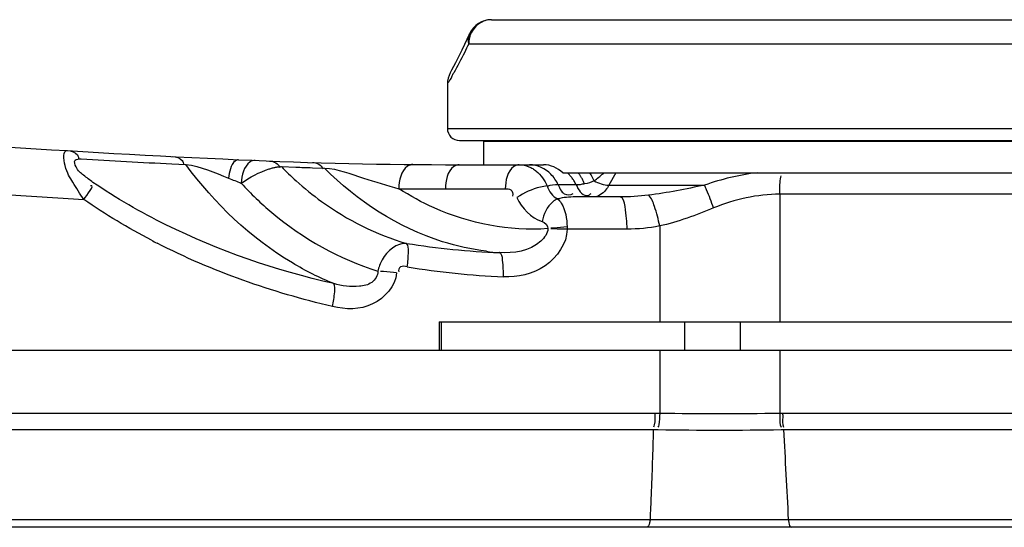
# Model space of a CAD drawing. Header units: millimetres. Extents: x 0 to 11890, y 0 to 8410.
# Tile 79 of 137: x 8234 to 8356, y 1992 to 2055. Entities that reach past the tile are written whole.
import ezdxf

# ---------------------------------------------------------------- set-up
doc = ezdxf.new("R2010")
doc.units = ezdxf.units.MM
doc.header["$LTSCALE"] = 653.95
for name, color, linetype in [('304102000015DXF_CONTINUOUS_LINE', 7, 'CONTINUOUS'), ('304102000016DXF_CONTINUOUS_LINE', 7, 'CONTINUOUS'), ('304104000074DXF_CONTINUOUS_LINE', 7, 'CONTINUOUS'), ('304107000007DXF_CONTINUOUS_LINE', 7, 'CONTINUOUS'), ('304302000001DXF_CONTINUOUS_LINE', 7, 'CONTINUOUS'), ('501023000061DXF_CONTINUOUS_LINE', 7, 'CONTINUOUS')]:
    doc.layers.add(name, color=color, linetype=linetype)

msp = doc.modelspace()

# ---------------------------------------------------------------- linework, layer by layer
at = {"layer": '304102000015DXF_CONTINUOUS_LINE', "color": 9, "linetype": 'Continuous'}
for p, q in [((8292.452, 2055.359), (8292.439, 2055.359)), ((8289.612, 2052.359), (8365.63, 2052.359)), ((8286.966, 2041.859), (8365.004, 2041.859))]:
    msp.add_line(p, q, dxfattribs=at)
at = {"layer": '304102000015DXF_CONTINUOUS_LINE', "color": 7, "linetype": 'Continuous'}
for p, q in [((8292.452, 2055.359), (8364.035, 2055.359)), ((8289.72, 2053.601), (8288.762, 2051.574)), ((8288.764, 2051.578), (8287.968, 2050.001)), ((8287.968, 2050.001), (8287.483, 2049.078)), ((8288.052, 2050.168), (8287.968, 2050.001)), ((8287.483, 2049.078), (8287.325, 2048.782)), ((8286.966, 2047.359), (8286.966, 2041.859)), ((8288.466, 2040.359), (8401.466, 2040.359))]:
    msp.add_line(p, q, dxfattribs=at)
for centre, radius, start, end in [((8292.452, 2052.359), 3, 90.24428, 155.55734), ((8289.966, 2047.359), 3, 151.68767, 180), ((8288.466, 2041.859), 1.5, 180, 270)]:
    msp.add_arc(centre, radius, start, end, dxfattribs=at)
at = {"layer": '304102000015DXF_CONTINUOUS_LINE', "color": 9, "linetype": 'Continuous'}
for centre, radius, start, end in [((8292.785, 2052.358), 3.173, 165.79758, 179.97991), ((8292.728, 2052.371), 3.115, 157.68813, 165.76203), ((8210.903, 2090.947), 87.667, 331.1025, 331.23068)]:
    msp.add_arc(centre, radius, start, end, dxfattribs=at)
for points, knots in [([(8292.439, 2055.359), (8291.896, 2055.357), (8290.773, 2054.996), (8290.058, 2054.069), (8289.846, 2053.553)], [0, 0, 0, 0, 0.4929829, 1, 1, 1, 1]), ([(8289.612, 2052.359), (8289.435, 2051.994), (8288.836, 2050.781), (8288.204, 2049.585), (8287.748, 2048.755)], [0, 0, 0, 0, 0.2999333, 1, 1, 1, 1]), ([(8287.654, 2048.583), (8287.485, 2048.277), (8287.307, 2047.849), (8286.99, 2047.475), (8286.966, 2047.359)], [0, 0, 0, 0, 0.7466539, 1, 1, 1, 1])]:
    msp.add_open_spline(points, degree=3, knots=knots, dxfattribs=at)
msp.add_open_spline([(8289.612, 2052.359), (8289.519, 2052.764), (8289.549, 2053.223), (8289.72, 2053.601)], degree=3, dxfattribs=at)
at = {"layer": '304102000016DXF_CONTINUOUS_LINE', "color": 9, "linetype": 'Continuous'}
for p, q in [((8252.765, 2037.473), (8254.49, 2037.387)), ((8252.766, 2037.471), (8254.49, 2037.387)), ((8266.348, 2037.122), (8268.132, 2037.059)), ((8270.196, 2036.992), (8271.692, 2036.947)), ((8307.901, 2036.359), (8307.022, 2034.824)), ((8302.957, 2034.859), (8300.725, 2034.859)), ((8307.022, 2034.824), (8318.907, 2034.824)), ((8286.717, 2034.359), (8294.155, 2034.359)), ((8371.888, 2033.703), (8328.249, 2033.703)), ((8328.249, 2033.703), (8328.249, 2017.859)), ((8313.326, 2029.758), (8313.326, 2017.859)), ((8301.833, 2029.634), (8301.837, 2029.359)), ((8309.282, 2029.359), (8301.837, 2029.359))]:
    msp.add_line(p, q, dxfattribs=at)
at = {"layer": '304102000016DXF_CONTINUOUS_LINE', "color": 7, "linetype": 'Continuous'}
for p, q in [((8288.438, 2037.359), (8298.907, 2037.359)), ((8301.295, 2036.359), (8390.456, 2036.359)), ((8308.391, 2033.359), (8302.853, 2033.359)), ((8285.923, 2017.859), (8363.081, 2017.859)), ((8285.923, 2017.859), (8285.923, 2014.359)), ((7826.285, 2014.359), (8285.923, 2014.359))]:
    msp.add_line(p, q, dxfattribs=at)
for centre, radius, start, end in [((8329.562, 3536.419), 1500, 262.648466, 267.381055), ((8288.438, 2637.359), 600, 267.381055, 270)]:
    msp.add_arc(centre, radius, start, end, dxfattribs=at)
at = {"layer": '304102000016DXF_CONTINUOUS_LINE', "color": 9, "linetype": 'Continuous'}
for centre, radius, start, end in [((8330.969, 3541.336), 1510.919, 262.659985, 266.617718), ((8331.059, 3614.092), 1578.563, 266.746793, 267.157094), ((8294.948, 2065.032), 39.962, 224.29939, 227.92968), ((8289.924, 2674.943), 638.256, 268.043327, 268.228713), ((8300.299, 2033.958), 3.765, 38.21631, 39.62818), ((8289.15, 2056.346), 26.42, 307.80668, 310.84239), ((8291.164, 2053.789), 23.165, 307.25683, 307.74985), ((8286.717, 2637.363), 603.003, 269.450524, 269.999998), ((8289.122, 2102.336), 83.918, 242.37049, 242.91541), ((8297.508, 2125.96), 99.597, 260.98237, 267.64347), ((8295.752, 2057.38), 31.021, 262.69084, 265.675), ((8298.17, 2123.956), 100.593, 260.73792, 267.57718)]:
    msp.add_arc(centre, radius, start, end, dxfattribs=at)
for points, knots in [([(8241.828, 2033.05), (8241.333, 2033.732), (8240.456, 2035.211), (8239.464, 2036.706), (8239.17, 2039.145), (8239.797, 2039.108)], [0, 0, 0, 0, 0.3777537, 0.7189015, 1, 1, 1, 1]), ([(8239.797, 2039.108), (8240.24, 2039.081), (8241.016, 2038.889), (8241.173, 2038.219), (8241.189, 2038.026)], [0, 0, 0, 0, 0.6967057, 1, 1, 1, 1]), ([(8252.811, 2038.384), (8253.251, 2038.362), (8254.019, 2038.183), (8254.188, 2037.524), (8254.207, 2037.334)], [0, 0, 0, 0, 0.6976856, 1, 1, 1, 1]), ([(8242.946, 2035.174), (8242.547, 2035.445), (8241.787, 2036.055), (8240.887, 2036.762), (8240.485, 2038.074), (8241.227, 2038.087), (8241.478, 2038.072)], [0, 0, 0, 0, 0.325204, 0.6407982, 0.8306555, 1, 1, 1, 1]), ([(8272.851, 2022.6), (8271.078, 2023.328), (8263.984, 2026.886), (8258.033, 2032.545), (8254.49, 2037.387)], [0, 0, 0, 0, 0.242105, 1, 1, 1, 1]), ([(8261.022, 2037.986), (8260.884, 2037.992), (8260.014, 2037.519), (8259.897, 2036.45), (8259.797, 2035.689)], [0, 0, 0, 0, 0.1530922, 1, 1, 1, 1]), ([(8263.086, 2037.895), (8262.872, 2037.904), (8261.704, 2037.435), (8261.415, 2036.013), (8261.359, 2035.059)], [0, 0, 0, 0, 0.18276, 1, 1, 1, 1]), ([(8264.818, 2036.831), (8264.958, 2036.876), (8265.227, 2036.956), (8265.502, 2037.02), (8265.635, 2037.046)], [0, 0, 0, 0, 0.5193908, 1, 1, 1, 1]), ([(8265.635, 2037.046), (8265.695, 2037.058), (8265.814, 2037.079), (8265.933, 2037.095), (8265.991, 2037.102)], [0, 0, 0, 0, 0.5140578, 1, 1, 1, 1]), ([(8265.991, 2037.102), (8266.053, 2037.109), (8266.171, 2037.119), (8266.291, 2037.123), (8266.348, 2037.122)], [0, 0, 0, 0, 0.520736, 1, 1, 1, 1]), ([(8282.684, 2037.387), (8282.451, 2037.389), (8281.232, 2036.891), (8280.941, 2035.381), (8280.935, 2034.387)], [0, 0, 0, 0, 0.1900443, 1, 1, 1, 1]), ([(8288.438, 2037.359), (8288.206, 2037.359), (8286.997, 2036.854), (8286.717, 2035.349), (8286.717, 2034.359)], [0, 0, 0, 0, 0.1901589, 1, 1, 1, 1]), ([(8295.876, 2037.359), (8295.644, 2037.359), (8294.435, 2036.854), (8294.155, 2035.349), (8294.155, 2034.359)], [0, 0, 0, 0, 0.1901547, 1, 1, 1, 1]), ([(8297.09, 2037.114), (8297.251, 2037.048), (8297.567, 2036.887), (8297.856, 2036.683), (8297.995, 2036.57)], [0, 0, 0, 0, 0.4933168, 1, 1, 1, 1]), ([(8291.806, 2026.611), (8289.964, 2026.847), (8282.492, 2028.483), (8275.742, 2032.848), (8271.692, 2036.947)], [0, 0, 0, 0, 0.243771, 1, 1, 1, 1]), ([(8271.692, 2036.947), (8273.358, 2036.855), (8276.404, 2035.667), (8279.466, 2034.813), (8280.935, 2034.387)], [0, 0, 0, 0, 0.5217694, 1, 1, 1, 1]), ([(8302.474, 2035.676), (8302.383, 2035.801), (8302.192, 2036.039), (8301.978, 2036.258), (8301.867, 2036.359)], [0, 0, 0, 0, 0.5062882, 1, 1, 1, 1]), ([(8303.631, 2035.727), (8303.574, 2035.827), (8303.457, 2036.018), (8303.325, 2036.201), (8303.257, 2036.287)], [0, 0, 0, 0, 0.5101718, 1, 1, 1, 1]), ([(8328.249, 2033.703), (8328.249, 2034.339), (8328.238, 2035.093), (8328.36, 2035.86), (8328.416, 2035.971)], [0, 0, 0, 0, 0.8366091, 1, 1, 1, 1]), ([(8261.359, 2035.059), (8262.555, 2033.772), (8267.443, 2029.088), (8273.545, 2025.623), (8278.337, 2024.15)], [0, 0, 0, 0, 0.2594589, 1, 1, 1, 1]), ([(8268.172, 2035.367), (8269.183, 2034.456), (8273.282, 2031.121), (8278.129, 2028.682), (8281.898, 2027.594)], [0, 0, 0, 0, 0.2576064, 1, 1, 1, 1]), ([(8299.343, 2034.72), (8299.064, 2034.703), (8297.745, 2034.44), (8296.492, 2033.885), (8295.606, 2033.304)], [0, 0, 0, 0, 0.2085133, 1, 1, 1, 1]), ([(8300.725, 2034.859), (8300.916, 2034.456), (8301.217, 2033.591), (8302.315, 2033.552), (8302.59, 2033.798)], [0, 0, 0, 0, 0.5477302, 1, 1, 1, 1]), ([(8302.957, 2034.859), (8302.889, 2035.003), (8302.74, 2035.284), (8302.566, 2035.549), (8302.474, 2035.676)], [0, 0, 0, 0, 0.5031449, 1, 1, 1, 1]), ([(8303.982, 2034.976), (8303.8, 2034.943), (8303.469, 2034.879), (8303.125, 2034.854), (8302.973, 2034.877)], [0, 0, 0, 0, 0.5450225, 1, 1, 1, 1]), ([(8303.982, 2034.976), (8303.932, 2035.107), (8303.824, 2035.362), (8303.698, 2035.608), (8303.631, 2035.727)], [0, 0, 0, 0, 0.5077936, 1, 1, 1, 1]), ([(8307.022, 2034.824), (8306.902, 2034.605), (8306.466, 2033.914), (8305.665, 2033.359), (8305.085, 2033.359)], [0, 0, 0, 0, 0.3006044, 1, 1, 1, 1]), ([(8320.026, 2031.995), (8319.748, 2032.748), (8319.385, 2033.695), (8318.992, 2034.629), (8318.907, 2034.824)], [0, 0, 0, 0, 0.790628, 1, 1, 1, 1]), ([(8299.452, 2029.428), (8294.673, 2029.097), (8287.987, 2030.364), (8282.329, 2033.482), (8280.935, 2034.387)], [0, 0, 0, 0, 0.7423615, 1, 1, 1, 1]), ([(8294.155, 2034.359), (8294.386, 2034.359), (8294.99, 2034.423), (8295.115, 2033.743), (8295.059, 2033.478)], [0, 0, 0, 0, 0.4601345, 1, 1, 1, 1]), ([(8304.245, 2033.54), (8304.34, 2033.54), (8304.556, 2033.591), (8304.734, 2033.719), (8304.822, 2033.798)], [0, 0, 0, 0, 0.4462464, 1, 1, 1, 1]), ([(8309.282, 2029.359), (8309.282, 2030.306), (8309.159, 2031.377), (8308.835, 2033.359), (8308.391, 2033.359)], [0, 0, 0, 0, 0.6810703, 1, 1, 1, 1]), ([(8313.326, 2029.758), (8313.173, 2030.584), (8312.813, 2031.867), (8312.326, 2033.234), (8311.93, 2033.581)], [0, 0, 0, 0, 0.6150062, 1, 1, 1, 1]), ([(8300.655, 2033.133), (8300.43, 2033.053), (8299.434, 2032.388), (8298.909, 2031.214), (8298.715, 2030.303)], [0, 0, 0, 0, 0.2039056, 1, 1, 1, 1]), ([(8300.655, 2033.133), (8300.836, 2032.99), (8301.612, 2031.974), (8301.803, 2030.653), (8301.833, 2029.634)], [0, 0, 0, 0, 0.1853067, 1, 1, 1, 1]), ([(8299.457, 2029.428), (8299.42, 2028.83), (8297.853, 2026.698), (8295.191, 2026.352), (8293.413, 2026.447)], [0, 0, 0, 0, 0.2517693, 1, 1, 1, 1]), ([(8301.837, 2029.359), (8301.81, 2027.591), (8299.402, 2024.135), (8295.699, 2023.377), (8293.918, 2023.453)], [0, 0, 0, 0, 0.4979696, 1, 1, 1, 1]), ([(8301.833, 2029.634), (8301.278, 2029.598), (8300.602, 2029.541), (8299.926, 2029.481), (8299.805, 2029.47)], [0, 0, 0, 0, 0.8210695, 1, 1, 1, 1]), ([(8301.837, 2029.359), (8301.281, 2029.368), (8300.604, 2029.379), (8299.928, 2029.387), (8299.807, 2029.388)], [0, 0, 0, 0, 0.8216282, 1, 1, 1, 1]), ([(8281.898, 2027.594), (8280.681, 2027.677), (8278.981, 2026.25), (8278.44, 2024.641), (8278.337, 2024.15)], [0, 0, 0, 0, 0.7085486, 1, 1, 1, 1]), ([(8281.98, 2024.675), (8282.078, 2025.305), (8282.111, 2026.209), (8282.155, 2027.363), (8281.898, 2027.594)], [0, 0, 0, 0, 0.6489351, 1, 1, 1, 1]), ([(8293.918, 2023.453), (8293.946, 2024.144), (8293.87, 2024.983), (8293.742, 2026.378), (8293.413, 2026.447)], [0, 0, 0, 0, 0.6725617, 1, 1, 1, 1]), ([(8281.98, 2024.675), (8281.709, 2024.719), (8281.148, 2024.919), (8280.844, 2024.273), (8280.935, 2024.083)], [0, 0, 0, 0, 0.56555, 1, 1, 1, 1]), ([(8280.657, 2023.942), (8280.505, 2022.321), (8277.877, 2019.271), (8274.323, 2019.38), (8272.708, 2019.757)], [0, 0, 0, 0, 0.4952865, 1, 1, 1, 1]), ([(8278.337, 2024.15), (8278.359, 2023.621), (8277.652, 2022.54), (8275.497, 2022.1), (8273.873, 2022.301), (8272.851, 2022.6)], [0, 0, 0, 0, 0.2483322, 0.5005562, 1, 1, 1, 1]), ([(8280.657, 2023.942), (8280.116, 2023.995), (8279.455, 2024.061), (8278.793, 2024.111), (8278.672, 2024.116)], [0, 0, 0, 0, 0.8184747, 1, 1, 1, 1]), ([(8272.708, 2019.757), (8272.84, 2020.352), (8272.947, 2021.255), (8273.047, 2022.314), (8272.851, 2022.6)], [0, 0, 0, 0, 0.6373222, 1, 1, 1, 1])]:
    msp.add_open_spline(points, degree=3, knots=knots, dxfattribs=at)
for points in [[(8254.49, 2037.387), (8256.34, 2037.215), (8258.069, 2036.369), (8259.797, 2035.689)], [(8264.886, 2037.822), (8265.381, 2037.802), (8266.02, 2037.515), (8266.147, 2037.036)], [(8270.215, 2037.636), (8270.712, 2037.621), (8271.359, 2037.34), (8271.491, 2036.859)], [(8295.876, 2037.359), (8296.289, 2037.359), (8296.708, 2037.272), (8297.09, 2037.114)], [(8299.811, 2036.19), (8299.14, 2036.877), (8298.138, 2037.359), (8297.178, 2037.359)], [(8261.359, 2035.059), (8262.414, 2035.811), (8263.586, 2036.431), (8264.818, 2036.831)], [(8297.995, 2036.57), (8298.586, 2036.088), (8299.046, 2035.423), (8299.343, 2034.72)], [(8300.725, 2034.859), (8300.495, 2035.346), (8300.186, 2035.804), (8299.811, 2036.19)], [(8305.188, 2035.351), (8305.032, 2035.699), (8304.855, 2036.039), (8304.649, 2036.359)], [(8325.439, 2036.359), (8323.217, 2036.105), (8321.016, 2035.568), (8318.907, 2034.824)], [(8241.828, 2033.05), (8242.177, 2033.572), (8243.269, 2034.911), (8242.665, 2034.739)], [(8252.012, 2029.906), (8248.879, 2031.457), (8245.837, 2033.21), (8242.946, 2035.174)], [(8259.797, 2035.689), (8260.311, 2035.486), (8260.825, 2035.284), (8261.332, 2035.064)], [(8300.725, 2034.859), (8300.259, 2034.86), (8299.77, 2034.838), (8299.34, 2034.657)], [(8299.343, 2034.72), (8299.545, 2034.065), (8300.011, 2033.372), (8300.655, 2033.134)], [(8302.957, 2034.859), (8303.22, 2034.304), (8303.63, 2033.54), (8304.245, 2033.54)], [(8305.188, 2035.351), (8304.804, 2035.196), (8304.41, 2035.013), (8303.997, 2035.004)], [(8305.188, 2035.351), (8305.75, 2035.053), (8306.386, 2034.844), (8307.022, 2034.824)], [(8318.907, 2034.824), (8316.593, 2034.347), (8314.275, 2033.864), (8311.93, 2033.581)], [(8302.853, 2033.359), (8302.116, 2033.359), (8301.375, 2033.286), (8300.655, 2033.133)], [(8311.93, 2033.581), (8310.757, 2033.439), (8309.573, 2033.359), (8308.391, 2033.359)], [(8328.249, 2033.703), (8325.449, 2033.703), (8322.619, 2033.05), (8320.026, 2031.995)], [(8250.205, 2027.987), (8247.315, 2029.5), (8244.507, 2031.186), (8241.828, 2033.05)], [(8295.606, 2033.304), (8296.187, 2031.986), (8297.342, 2030.739), (8298.715, 2030.303)], [(8320.026, 2031.995), (8317.844, 2031.109), (8315.628, 2030.252), (8313.326, 2029.758)], [(8272.851, 2022.6), (8265.674, 2024.235), (8258.609, 2026.64), (8252.012, 2029.906)], [(8298.715, 2030.303), (8299.07, 2030.19), (8299.48, 2029.804), (8299.422, 2029.435)], [(8313.326, 2029.758), (8311.996, 2029.499), (8310.636, 2029.359), (8309.282, 2029.359)], [(8272.708, 2019.757), (8265.187, 2021.511), (8257.79, 2024.104), (8250.914, 2027.621)]]:
    msp.add_open_spline(points, degree=3, dxfattribs=at)
at = {"layer": '304102000016DXF_CONTINUOUS_LINE', "color": 7, "linetype": 'Continuous'}
msp.add_open_spline([(8301.295, 2036.359), (8300.662, 2036.946), (8299.77, 2037.359), (8298.907, 2037.359)], degree=3, dxfattribs=at)
at = {"layer": '304104000074DXF_CONTINUOUS_LINE', "color": 7, "linetype": 'Continuous'}
for p, q in [((8286.253, 2014.359), (8286.253, 2017.859)), ((8328.249, 2017.859), (8395.013, 2017.859)), ((8328.249, 2014.359), (8395.014, 2014.359))]:
    msp.add_line(p, q, dxfattribs=at)
at = {"layer": '304104000074DXF_CONTINUOUS_LINE', "color": 9, "linetype": 'Continuous'}
for p, q in [((8316.435, 2014.359), (8316.435, 2017.859)), ((8323.379, 2014.359), (8323.379, 2017.859))]:
    msp.add_line(p, q, dxfattribs=at)
at = {"layer": '304107000007DXF_CONTINUOUS_LINE', "color": 7, "linetype": 'Continuous'}
for p, q in [((7779.182, 2014.359), (8363.773, 2014.359)), ((8378.15, 1992.359), (7792.916, 1992.359))]:
    msp.add_line(p, q, dxfattribs=at)
at = {"layer": '304107000007DXF_CONTINUOUS_LINE', "color": 9, "linetype": 'Continuous'}
for p, q in [((8313.326, 2014.359), (8313.326, 2006.528)), ((8328.249, 2014.359), (8328.249, 2006.536)), ((8140.911, 2006.534), (8312.743, 2006.532)), ((8312.743, 2006.532), (8313.326, 2006.528)), ((8328.249, 2006.536), (8328.596, 2006.539)), ((8328.596, 2006.539), (8361.867, 2006.536)), ((8140.471, 2004.499), (8312.565, 2004.498)), ((8312.565, 2004.498), (8313.12, 2004.491)), ((8328.398, 2004.494), (8328.711, 2004.497)), ((8328.711, 2004.497), (8361.626, 2004.497)), ((8132.841, 1993.325), (8312.169, 1993.325)), ((8329.293, 1993.332), (8380.357, 1993.325))]:
    msp.add_line(p, q, dxfattribs=at)
for centre, radius, start, end in [((8320.524, 2489.006), 482.531, 269.14528, 270.91728), ((7790.208, 2017.232), 522.512, 357.71146, 358.6035), ((8320.685, 2396.666), 392.248, 268.89488, 271.12668), ((7904.796, 2012.803), 407.839, 357.2625, 357.69029), ((8319.927, 3756.736), 1763.428, 269.747942, 270.304312)]:
    msp.add_arc(centre, radius, start, end, dxfattribs=at)
for points, knots in [([(8312.743, 2006.532), (8312.743, 2006.044), (8312.764, 2005.467), (8312.609, 2004.877), (8312.547, 2004.803)], [0, 0, 0, 0, 0.8355006, 1, 1, 1, 1]), ([(8313.326, 2006.528), (8313.319, 2006.039), (8313.332, 2005.46), (8313.169, 2004.871), (8313.106, 2004.798)], [0, 0, 0, 0, 0.8352296, 1, 1, 1, 1]), ([(8328.249, 2006.536), (8328.251, 2006.361), (8328.282, 2005.79), (8328.2, 2005.152), (8328.405, 2004.802)], [0, 0, 0, 0, 0.3022574, 1, 1, 1, 1]), ([(8328.596, 2006.539), (8328.596, 2006.363), (8328.618, 2005.793), (8328.528, 2005.16), (8328.722, 2004.806)], [0, 0, 0, 0, 0.3025666, 1, 1, 1, 1]), ([(8312.169, 1993.325), (8312.141, 1993.187), (8312.055, 1992.87), (8311.902, 1992.359), (8311.676, 1992.359)], [0, 0, 0, 0, 0.3826133, 1, 1, 1, 1]), ([(8329.293, 1993.332), (8329.314, 1993.195), (8329.386, 1992.901), (8329.445, 1992.359), (8329.655, 1992.359)], [0, 0, 0, 0, 0.399062, 1, 1, 1, 1])]:
    msp.add_open_spline(points, degree=3, knots=knots, dxfattribs=at)
msp.add_open_spline([(8328.711, 2004.497), (8328.902, 2000.775), (8329.097, 1997.054), (8329.293, 1993.332)], degree=3, dxfattribs=at)
at = {"layer": '304302000001DXF_CONTINUOUS_LINE', "color": 7, "linetype": 'Continuous'}
for p, q in [((8381.466, 2040.259), (8291.466, 2040.259)), ((8291.466, 2040.259), (8291.466, 2037.359))]:
    msp.add_line(p, q, dxfattribs=at)
at = {"layer": '304302000001DXF_CONTINUOUS_LINE', "color": 2, "linetype": 'Continuous'}
for p, q in [((8298.593, 2040.259), (8298.593, 2040.359)), ((8301.593, 2040.259), (8301.593, 2040.359)), ((8355.966, 2040.259), (8355.966, 2040.359))]:
    msp.add_line(p, q, dxfattribs=at)
at = {"layer": '501023000061DXF_CONTINUOUS_LINE', "color": 7, "linetype": 'Continuous'}
for p, q in [((8294.397, 2040.259), (8294.397, 2040.359)), ((8297.397, 2040.259), (8297.397, 2040.359)), ((8305.267, 2040.359), (8305.267, 2040.259)), ((8308.267, 2040.359), (8308.267, 2040.259)), ((8324.095, 2040.359), (8324.095, 2040.259)), ((8327.095, 2040.359), (8327.095, 2040.259)), ((8345.836, 2040.359), (8345.836, 2040.259)), ((8348.836, 2040.359), (8348.836, 2040.259))]:
    msp.add_line(p, q, dxfattribs=at)
at = {"layer": '501023000061DXF_CONTINUOUS_LINE', "color": 2, "linetype": 'Continuous'}
for p, q in [((8294.897, 2040.359), (8294.897, 2040.259)), ((8296.897, 2040.359), (8296.897, 2040.259)), ((8305.767, 2040.359), (8305.767, 2040.259)), ((8307.767, 2040.359), (8307.767, 2040.259)), ((8324.595, 2040.359), (8324.595, 2040.259)), ((8326.595, 2040.359), (8326.595, 2040.259)), ((8346.336, 2040.359), (8346.336, 2040.259)), ((8348.336, 2040.359), (8348.336, 2040.259))]:
    msp.add_line(p, q, dxfattribs=at)

doc.saveas('drawing.dxf')
